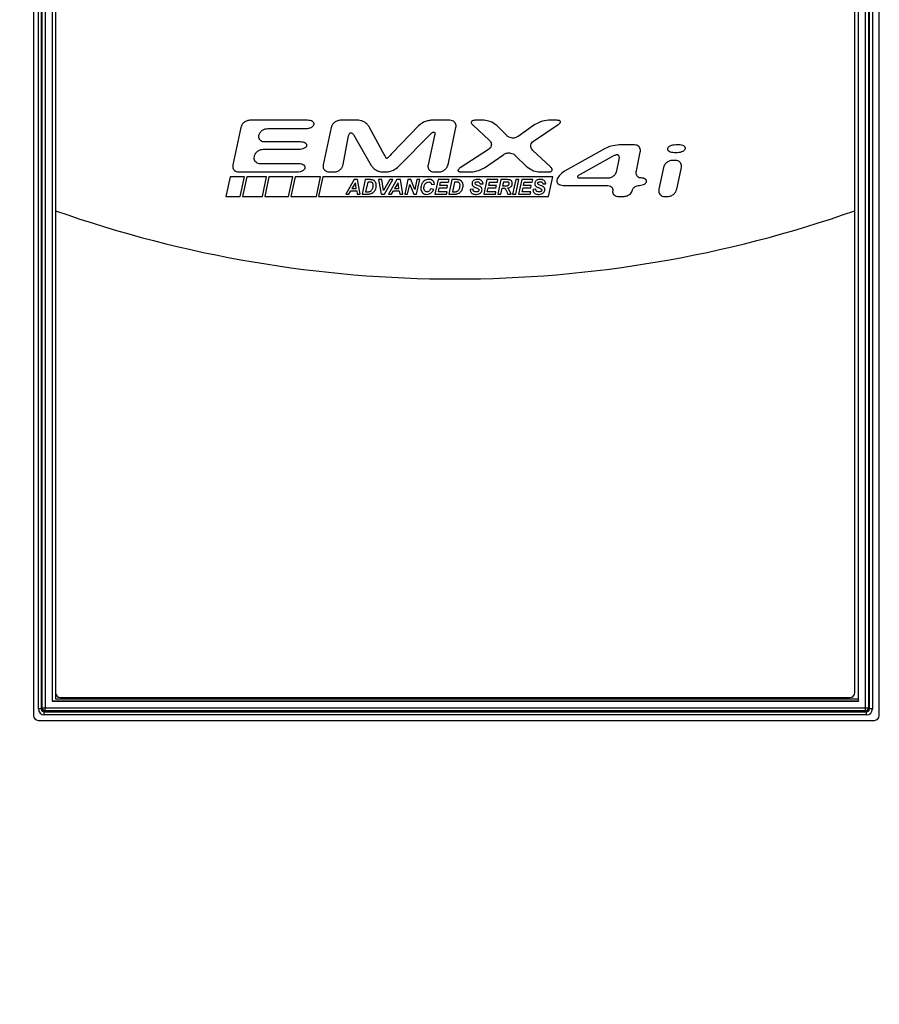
# Paper-space layout 'Sheet2' of a CAD drawing. Header units: millimetres. Extents: x -7 to 413, y -22 to 275.
# Tile 7 of 41: x 75 to 93, y 135 to 155. Entities that reach past the tile are written whole.
import ezdxf

# ---------------------------------------------------------------- set-up
doc = ezdxf.new("R2010")
doc.units = ezdxf.units.MM
doc.header["$PDSIZE"] = -1
doc.styles.add('SLDTEXTSTYLE1', font='TXT', dxfattribs={"width": 0.75})
doc.dimstyles.new('SLDDIMSTYLE1', dxfattribs={"dimtxt": 2.5, "dimasz": 3, "dimexe": 0, "dimexo": 0.0625, "dimtad": 1, "dimdec": 1, "dimlfac": 5, "dimrnd": 1e-09, "dimzin": 4, "dimdsep": 46, "dimtxsty": 'SLDTEXTSTYLE1', "dimblk1": 'CLOSED', "dimblk2": 'CLOSED', "dimsah": 1, "dimcen": 0.09, "dimadec": 0, "dimazin": 1, "dimtfac": 1, "dimtofl": 0, "dimtmove": 0, "dimatfit": 3, "dimldrblk": 'CLOSED', "dimfxl": 1, "dimfrac": 2, "dimtolj": 1, "dimtzin": 12, "dimarcsym": 0})

# ---------------------------------------------------------------- blocks, each defined once
blk = doc.blocks.new('_Closed')
at = {"color": 0, "linetype": 'ByBlock', "lineweight": -2}
for p, q in [((-1, 0.166667), (0, 0)), ((-1, 0.166667), (-1, -0.166667)), ((0, 0), (-1, -0.166667)), ((0, 0), (-1, 0))]:
    blk.add_line(p, q, dxfattribs=at)
blk = doc.blocks.new('_D_26')
at = {"color": 0, "linetype": 'Continuous', "lineweight": -2}
for p, q in [((74.353, 234.743), (46.487, 234.743)), ((46.487, 231.743), (46.487, 45.343)), ((85.734, 42.343), (46.487, 42.343))]:
    blk.add_line(p, q, dxfattribs=at)
at = {"layer": 'Defpoints', "color": 0}
for p in [(74.416, 234.743), (46.487, 42.343), (85.796, 42.343)]:
    blk.add_point(p, dxfattribs=at)
at = {"color": 0, "lineweight": -2, "xscale": 3, "yscale": 3, "zscale": 3}
for p, rotation in [((46.487, 234.743), 90.0000000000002), ((46.487, 42.343), 270.0000000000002)]:
    blk.add_blockref('_Closed', p, dxfattribs=dict(at, rotation=rotation))
at = {"color": 0, "lineweight": 18, "insert": (43.362, 138.543), "char_height": 2.5, "attachment_point": 2, "rotation": 90, "style": 'SLDTEXTSTYLE1'}
blk.add_mtext('\\A1;962.0', dxfattribs=at)

psp = doc.layouts.new('Sheet2')

# ---------------------------------------------------------------- linework, layer by layer
at = {"color": 7, "linetype": 'Continuous', "lineweight": 25}
for p, q in [((75.478, 177.643), (75.478, 141.083)), ((75.58, 141.216), (75.58, 177.492)), ((75.64, 177.492), (75.64, 141.216)), ((75.66, 141.237), (75.66, 177.472)), ((75.72, 177.472), (75.72, 141.237)), ((92.556, 141.237), (92.556, 177.472)), ((92.616, 177.472), (92.616, 141.237)), ((92.636, 141.216), (92.636, 177.492)), ((92.696, 177.492), (92.696, 141.216)), ((92.838, 141.083), (92.838, 177.643)), ((75.862, 177.33), (75.862, 141.379)), ((75.864, 177.328), (75.864, 141.381)), ((92.412, 141.381), (92.412, 177.328)), ((92.414, 141.379), (92.414, 177.33)), ((75.934, 177.142), (75.934, 151.442)), ((92.334, 151.442), (92.334, 177.142)), ((75.929, 174.294), (75.929, 141.424)), ((92.409, 141.424), (92.409, 174.294)), ((81.103, 153.3), (79.917, 153.3)), ((82.147, 153.3), (81.773, 153.3)), ((84.028, 153.3), (83.64, 153.3)), ((84.726, 153.3), (84.541, 153.3)), ((85.772, 153.212), (85.425, 152.967)), ((85.742, 152.872), (86.251, 153.215)), ((86.225, 153.3), (86.049, 153.3)), ((79.733, 153.151), (79.571, 152.389)), ((80.287, 153.131), (81.067, 153.131)), ((81.589, 153.151), (81.427, 152.389)), ((82.651, 152.647), (82.371, 153.166)), ((83.383, 153.19), (82.84, 152.623)), ((82.972, 152.349), (83.638, 153.025)), ((83.987, 152.389), (84.149, 153.151)), ((84.501, 153.197), (84.835, 152.89)), ((85.193, 152.986), (84.986, 153.192)), ((80.954, 152.855), (80.229, 152.855)), ((81.836, 152.39), (81.948, 152.979)), ((82.052, 152.996), (82.412, 152.372)), ((83.711, 152.985), (83.577, 152.389)), ((80.197, 152.707), (80.922, 152.707)), ((84.819, 152.703), (84.237, 152.323)), ((84.733, 152.326), (85.134, 152.601)), ((86.089, 152.344), (85.727, 152.683)), ((87.215, 152.722), (86.378, 152.258)), ((87.813, 152.796), (87.5, 152.796)), ((87.853, 152.265), (87.934, 152.647)), ((88.628, 152.642), (88.69, 152.642)), ((88.723, 152.796), (88.661, 152.796)), ((80.013, 152.556), (80.013, 152.558)), ((80.922, 152.407), (80.133, 152.407)), ((85.368, 152.58), (85.605, 152.347)), ((87.398, 152.575), (86.696, 152.189)), ((87.454, 152.265), (87.501, 152.499)), ((88.655, 152.478), (88.594, 152.478)), ((79.692, 152.24), (80.886, 152.24)), ((81.548, 152.24), (81.655, 152.24)), ((82.64, 152.24), (82.714, 152.24)), ((83.696, 152.24), (83.803, 152.24)), ((84.262, 152.24), (84.455, 152.24)), ((85.866, 152.24), (86.048, 152.24)), ((88.41, 152.329), (88.315, 151.885)), ((88.681, 151.885), (88.776, 152.329)), ((79.515, 152.141), (79.429, 151.733)), ((79.81, 152.141), (79.515, 152.141)), ((79.724, 151.733), (79.81, 152.141)), ((79.859, 152.141), (79.773, 151.733)), ((80.263, 152.141), (79.859, 152.141)), ((80.177, 151.733), (80.263, 152.141)), ((80.312, 152.141), (80.226, 151.733)), ((80.801, 152.141), (80.312, 152.141)), ((80.715, 151.733), (80.801, 152.141)), ((80.85, 152.141), (80.764, 151.733)), ((81.368, 152.141), (80.85, 152.141)), ((81.285, 151.733), (81.368, 152.141)), ((81.417, 152.141), (81.331, 151.733)), ((86.136, 152.141), (81.417, 152.141)), ((82.063, 152.082), (81.889, 151.785)), ((82.088, 152.019), (82.013, 151.9)), ((82.133, 152.082), (82.063, 152.082)), ((82.105, 151.9), (82.088, 152.019)), ((82.183, 151.785), (82.133, 152.082)), ((82.287, 152.082), (82.223, 151.785)), ((82.37, 152.082), (82.287, 152.082)), ((82.34, 152.033), (82.297, 151.833)), ((82.376, 152.033), (82.34, 152.033)), ((82.626, 152.082), (82.563, 152.082)), ((82.563, 152.082), (82.618, 151.785)), ((82.665, 151.857), (82.626, 152.082)), ((82.792, 152.082), (82.665, 151.857)), ((82.686, 151.785), (82.855, 152.082)), ((82.938, 152.082), (82.765, 151.785)), ((82.855, 152.082), (82.792, 152.082)), ((82.963, 152.019), (82.889, 151.9)), ((83.009, 152.082), (82.938, 152.082)), ((82.981, 151.9), (82.963, 152.019)), ((83.059, 151.785), (83.009, 152.082)), ((83.163, 152.082), (83.099, 151.785)), ((83.222, 152.082), (83.163, 152.082)), ((83.305, 151.883), (83.222, 152.082)), ((83.348, 152.082), (83.305, 151.883)), ((83.343, 151.785), (83.407, 152.082)), ((83.407, 152.082), (83.348, 152.082)), ((83.649, 151.985), (83.71, 151.991)), ((83.782, 152.082), (83.717, 151.785)), ((84.009, 152.082), (83.782, 152.082)), ((83.819, 151.965), (83.834, 152.032)), ((83.834, 152.032), (83.999, 152.032)), ((83.999, 152.032), (84.009, 152.082)), ((84.069, 152.082), (84.005, 151.785)), ((84.152, 152.082), (84.069, 152.082)), ((84.122, 152.033), (84.078, 151.833)), ((84.158, 152.033), (84.122, 152.033)), ((84.645, 151.995), (84.706, 151.997)), ((84.784, 152.082), (84.72, 151.785)), ((85.012, 152.082), (84.784, 152.082)), ((84.822, 151.965), (84.836, 152.032)), ((84.836, 152.032), (85.001, 152.032)), ((85.001, 152.032), (85.012, 152.082)), ((85.072, 152.082), (85.007, 151.785)), ((85.208, 152.082), (85.072, 152.082)), ((85.124, 152.032), (85.107, 151.952)), ((85.194, 152.032), (85.124, 152.032)), ((85.378, 152.082), (85.313, 151.785)), ((85.377, 151.785), (85.441, 152.082)), ((85.441, 152.082), (85.378, 152.082)), ((85.5, 152.082), (85.435, 151.785)), ((85.727, 152.082), (85.5, 152.082)), ((85.538, 151.965), (85.552, 152.032)), ((85.552, 152.032), (85.717, 152.032)), ((85.717, 152.032), (85.727, 152.082)), ((85.934, 151.995), (85.995, 151.997)), ((86.05, 151.733), (86.136, 152.141)), ((86.715, 152.116), (87.271, 152.116)), ((81.954, 151.785), (81.991, 151.851)), ((81.991, 151.851), (82.113, 151.851)), ((82.013, 151.9), (82.105, 151.9)), ((82.113, 151.851), (82.123, 151.785)), ((82.297, 151.833), (82.329, 151.833)), ((82.83, 151.785), (82.867, 151.851)), ((82.867, 151.851), (82.988, 151.851)), ((82.889, 151.9), (82.981, 151.9)), ((82.988, 151.851), (82.999, 151.785)), ((83.158, 151.785), (83.201, 151.984)), ((83.201, 151.984), (83.284, 151.785)), ((83.694, 151.883), (83.63, 151.892)), ((83.79, 151.835), (83.809, 151.915)), ((83.968, 151.835), (83.79, 151.835)), ((83.809, 151.915), (83.968, 151.915)), ((83.979, 151.965), (83.819, 151.965)), ((83.957, 151.785), (83.968, 151.835)), ((83.968, 151.915), (83.979, 151.965)), ((84.078, 151.833), (84.11, 151.833)), ((84.503, 151.884), (84.443, 151.881)), ((84.792, 151.835), (84.811, 151.915)), ((84.971, 151.835), (84.792, 151.835)), ((84.811, 151.915), (84.97, 151.915)), ((84.981, 151.965), (84.822, 151.965)), ((84.96, 151.785), (84.971, 151.835)), ((84.97, 151.915), (84.981, 151.965)), ((85.071, 151.785), (85.097, 151.908)), ((85.097, 151.908), (85.123, 151.908)), ((85.107, 151.952), (85.14, 151.952)), ((85.507, 151.835), (85.527, 151.915)), ((85.686, 151.835), (85.507, 151.835)), ((85.527, 151.915), (85.686, 151.915)), ((85.697, 151.965), (85.538, 151.965)), ((85.675, 151.785), (85.686, 151.835)), ((85.686, 151.915), (85.697, 151.965)), ((85.792, 151.884), (85.731, 151.881)), ((86.351, 151.965), (87.239, 151.965)), ((79.429, 151.733), (79.724, 151.733)), ((79.773, 151.733), (80.177, 151.733)), ((80.226, 151.733), (80.715, 151.733)), ((80.764, 151.733), (81.285, 151.733)), ((81.331, 151.733), (86.05, 151.733)), ((81.889, 151.785), (81.954, 151.785)), ((82.123, 151.785), (82.183, 151.785)), ((82.223, 151.785), (82.331, 151.785)), ((82.618, 151.785), (82.686, 151.785)), ((82.765, 151.785), (82.83, 151.785)), ((82.999, 151.785), (83.059, 151.785)), ((83.099, 151.785), (83.158, 151.785)), ((83.284, 151.785), (83.343, 151.785)), ((83.717, 151.785), (83.957, 151.785)), ((84.005, 151.785), (84.113, 151.785)), ((84.72, 151.785), (84.96, 151.785)), ((85.007, 151.785), (85.071, 151.785)), ((85.214, 151.785), (85.282, 151.785)), ((85.313, 151.785), (85.377, 151.785)), ((85.435, 151.785), (85.675, 151.785)), ((87.495, 151.736), (87.588, 151.736)), ((88.436, 151.736), (88.497, 151.736)), ((75.934, 151.442), (75.934, 141.552)), ((92.334, 141.552), (92.334, 151.442)), ((75.864, 141.381), (75.862, 141.379)), ((75.862, 141.379), (92.414, 141.379)), ((75.864, 141.381), (92.412, 141.381)), ((75.929, 141.424), (92.409, 141.424)), ((76.034, 141.452), (92.234, 141.452)), ((92.412, 141.381), (92.414, 141.379)), ((75.64, 141.216), (75.58, 141.216)), ((75.64, 141.216), (75.66, 141.237)), ((75.66, 141.237), (75.72, 141.237)), ((75.72, 141.177), (75.7, 141.157)), ((75.7, 141.157), (92.576, 141.157)), ((75.7, 141.097), (75.7, 141.157)), ((92.576, 141.097), (75.7, 141.097)), ((75.72, 141.237), (92.556, 141.237)), ((75.72, 141.177), (75.72, 141.237)), ((92.556, 141.177), (75.72, 141.177)), ((92.556, 141.237), (92.616, 141.237)), ((92.556, 141.177), (92.556, 141.237)), ((92.576, 141.157), (92.556, 141.177)), ((92.576, 141.097), (92.576, 141.157)), ((92.616, 141.237), (92.636, 141.216)), ((92.696, 141.216), (92.636, 141.216)), ((75.578, 140.983), (92.738, 140.983))]:
    psp.add_line(p, q, dxfattribs=at)
for centre, radius, start, end in [((84.134, 174.757), 24.714, 250.6224, 289.3776), ((76.034, 141.552), 0.1, 180, 270), ((92.234, 141.552), 0.1, 270, 0), ((75.72, 141.237), 0.06, 180.0817, 269.9183), ((92.556, 141.237), 0.06, 270.0817, 359.9183)]:
    psp.add_arc(centre, radius, start, end, dxfattribs=at)
for centre, major_axis, ratio, start_param, end_param in [((75.578, 141.083), (-0.0707, -0.0707), 0.999695, 5.497939, 7.068431), ((75.7, 141.217), (-0.085, -0.085), 0.998783, 5.498396, 7.067974), ((75.7, 141.217), (0.0426, 0.0426), 0.996359, 2.356803, 3.926382), ((92.576, 141.217), (0.0426, -0.0426), 0.996359, 5.498396, 7.067974), ((92.576, 141.217), (0.085, -0.085), 0.998783, 5.498396, 7.067974), ((92.738, 141.083), (0.0707, -0.0707), 0.999695, 5.497939, 7.068431)]:
    psp.add_ellipse(centre, major_axis=major_axis, ratio=ratio, start_param=start_param, end_param=end_param, dxfattribs=at)
for points, knots in [([(79.917, 153.3), (79.894, 153.297), (79.846, 153.29), (79.791, 153.251), (79.75, 153.204), (79.739, 153.169), (79.733, 153.151)], [0, 0, 0, 0, 0.277482, 0.560098, 0.781767, 1, 1, 1, 1]), ([(81.067, 153.131), (81.09, 153.133), (81.132, 153.136), (81.182, 153.155), (81.212, 153.176), (81.23, 153.194), (81.235, 153.209), (81.237, 153.216)], [0, 0, 0, 0, 0.337216, 0.63726, 0.773354, 0.893226, 1, 1, 1, 1]), ([(81.237, 153.216), (81.238, 153.221), (81.239, 153.233), (81.232, 153.249), (81.221, 153.264), (81.198, 153.281), (81.158, 153.297), (81.122, 153.299), (81.103, 153.3)], [0, 0, 0, 0, 0.0950839, 0.1890171, 0.2904119, 0.4041577, 0.6740371, 1, 1, 1, 1]), ([(81.773, 153.3), (81.75, 153.297), (81.702, 153.29), (81.647, 153.251), (81.607, 153.204), (81.595, 153.169), (81.589, 153.151)], [0, 0, 0, 0, 0.277686, 0.560287, 0.781862, 1, 1, 1, 1]), ([(82.371, 153.166), (82.357, 153.186), (82.327, 153.228), (82.266, 153.268), (82.205, 153.294), (82.166, 153.298), (82.147, 153.3)], [0, 0, 0, 0, 0.272037, 0.562345, 0.788164, 1, 1, 1, 1]), ([(83.64, 153.3), (83.615, 153.297), (83.562, 153.292), (83.471, 153.258), (83.416, 153.215), (83.383, 153.19)], [0, 0, 0, 0, 0.2688, 0.564493, 1, 1, 1, 1]), ([(84.149, 153.151), (84.151, 153.166), (84.154, 153.194), (84.143, 153.234), (84.118, 153.269), (84.078, 153.295), (84.046, 153.298), (84.028, 153.3)], [0, 0, 0, 0, 0.199028, 0.381119, 0.556556, 0.767762, 1, 1, 1, 1]), ([(84.541, 153.3), (84.532, 153.299), (84.515, 153.299), (84.494, 153.294), (84.48, 153.286), (84.472, 153.279), (84.466, 153.27), (84.464, 153.259), (84.465, 153.248), (84.471, 153.233), (84.482, 153.215), (84.494, 153.203), (84.501, 153.197)], [0, 0, 0, 0, 0.167137, 0.301362, 0.375442, 0.440278, 0.499979, 0.559688, 0.624544, 0.698646, 0.832888, 1, 1, 1, 1]), ([(84.986, 153.192), (84.942, 153.225), (84.864, 153.282), (84.768, 153.294), (84.726, 153.3)], [0, 0, 0, 0, 0.5634298, 1, 1, 1, 1]), ([(86.049, 153.3), (85.993, 153.293), (85.895, 153.281), (85.81, 153.233), (85.772, 153.212)], [0, 0, 0, 0, 0.564099, 1, 1, 1, 1]), ([(86.251, 153.215), (86.258, 153.22), (86.272, 153.23), (86.286, 153.245), (86.293, 153.257), (86.296, 153.266), (86.296, 153.275), (86.291, 153.283), (86.284, 153.289), (86.271, 153.295), (86.251, 153.299), (86.234, 153.3), (86.225, 153.3)], [0, 0, 0, 0, 0.178225, 0.316173, 0.388339, 0.447914, 0.500087, 0.55227, 0.611863, 0.684036, 0.821938, 1, 1, 1, 1]), ([(80.106, 152.993), (80.114, 153.014), (80.129, 153.057), (80.178, 153.099), (80.232, 153.126), (80.269, 153.13), (80.287, 153.131)], [0, 0, 0, 0, 0.26913, 0.549708, 0.774804, 1, 1, 1, 1]), ([(81.948, 152.979), (81.95, 152.988), (81.954, 153.004), (81.963, 153.024), (81.972, 153.036), (81.981, 153.043), (81.99, 153.046), (82, 153.046), (82.011, 153.042), (82.024, 153.034), (82.038, 153.019), (82.047, 153.004), (82.052, 152.996)], [0, 0, 0, 0, 0.169387, 0.304318, 0.377966, 0.441711, 0.499894, 0.558085, 0.621851, 0.695533, 0.830529, 1, 1, 1, 1]), ([(83.638, 153.025), (83.645, 153.031), (83.656, 153.042), (83.673, 153.054), (83.686, 153.059), (83.696, 153.06), (83.704, 153.058), (83.71, 153.052), (83.714, 153.044), (83.717, 153.03), (83.716, 153.01), (83.713, 152.994), (83.711, 152.985)], [0, 0, 0, 0, 0.180978, 0.31992, 0.391625, 0.449798, 0.499864, 0.549933, 0.608117, 0.679847, 0.81887, 1, 1, 1, 1]), ([(80.229, 152.855), (80.214, 152.856), (80.186, 152.858), (80.148, 152.876), (80.119, 152.905), (80.101, 152.946), (80.104, 152.977), (80.106, 152.993)], [0, 0, 0, 0, 0.206463, 0.393612, 0.56998, 0.776507, 1, 1, 1, 1]), ([(81.09, 152.781), (81.091, 152.786), (81.092, 152.796), (81.085, 152.811), (81.073, 152.823), (81.049, 152.839), (81.009, 152.852), (80.973, 152.854), (80.954, 152.855)], [0, 0, 0, 0, 0.086105, 0.17356, 0.27194, 0.385822, 0.662724, 1, 1, 1, 1]), ([(84.835, 152.89), (84.845, 152.879), (84.864, 152.858), (84.877, 152.819), (84.877, 152.777), (84.858, 152.734), (84.833, 152.714), (84.819, 152.703)], [0, 0, 0, 0, 0.2009185, 0.3824836, 0.5562709, 0.7662333, 1, 1, 1, 1]), ([(85.425, 152.967), (85.404, 152.956), (85.362, 152.934), (85.295, 152.934), (85.236, 152.951), (85.207, 152.975), (85.193, 152.986)], [0, 0, 0, 0, 0.278628, 0.559995, 0.78088, 1, 1, 1, 1]), ([(85.727, 152.683), (85.717, 152.694), (85.698, 152.714), (85.684, 152.754), (85.685, 152.796), (85.703, 152.84), (85.728, 152.861), (85.742, 152.872)], [0, 0, 0, 0, 0.199728, 0.381635, 0.55642, 0.76709, 1, 1, 1, 1]), ([(80.013, 152.558), (80.021, 152.581), (80.037, 152.626), (80.087, 152.672), (80.142, 152.701), (80.179, 152.705), (80.197, 152.707)], [0, 0, 0, 0, 0.277639, 0.560221, 0.781805, 1, 1, 1, 1]), ([(80.922, 152.707), (80.945, 152.709), (80.987, 152.711), (81.036, 152.728), (81.066, 152.746), (81.083, 152.762), (81.088, 152.775), (81.09, 152.781)], [0, 0, 0, 0, 0.348779, 0.652861, 0.786898, 0.90145, 1, 1, 1, 1]), ([(82.729, 152.513), (82.729, 152.513), (82.729, 152.513), (82.729, 152.513), (82.728, 152.514), (82.727, 152.515), (82.725, 152.518), (82.717, 152.531), (82.691, 152.574), (82.669, 152.616), (82.651, 152.647)], [0, 0, 0, 0, 0.000842, 0.001978, 0.004455, 0.011095, 0.030046, 0.085505, 0.301988, 1, 1, 1, 1]), ([(82.84, 152.623), (82.813, 152.595), (82.779, 152.559), (82.742, 152.524), (82.732, 152.515), (82.73, 152.514), (82.729, 152.513), (82.729, 152.513), (82.729, 152.513)], [0, 0, 0, 0, 0.757159, 0.944442, 0.986457, 0.996168, 0.998486, 1, 1, 1, 1]), ([(85.134, 152.601), (85.155, 152.611), (85.198, 152.633), (85.265, 152.632), (85.325, 152.615), (85.354, 152.591), (85.368, 152.58)], [0, 0, 0, 0, 0.277999, 0.560027, 0.781347, 1, 1, 1, 1]), ([(87.5, 152.796), (87.444, 152.79), (87.345, 152.78), (87.254, 152.74), (87.215, 152.722)], [0, 0, 0, 0, 0.564485, 1, 1, 1, 1]), ([(87.934, 152.647), (87.936, 152.662), (87.939, 152.69), (87.928, 152.73), (87.903, 152.765), (87.864, 152.791), (87.831, 152.794), (87.813, 152.796)], [0, 0, 0, 0, 0.199113, 0.381298, 0.556814, 0.768004, 1, 1, 1, 1]), ([(88.493, 152.719), (88.492, 152.714), (88.491, 152.703), (88.498, 152.688), (88.51, 152.675), (88.533, 152.659), (88.574, 152.645), (88.609, 152.643), (88.628, 152.642)], [0, 0, 0, 0, 0.08899, 0.178488, 0.277777, 0.391568, 0.666218, 1, 1, 1, 1]), ([(88.661, 152.796), (88.638, 152.794), (88.596, 152.792), (88.547, 152.774), (88.517, 152.755), (88.5, 152.738), (88.495, 152.725), (88.493, 152.719)], [0, 0, 0, 0, 0.345215, 0.648138, 0.782814, 0.898967, 1, 1, 1, 1]), ([(88.69, 152.642), (88.712, 152.643), (88.755, 152.646), (88.804, 152.663), (88.834, 152.683), (88.851, 152.699), (88.856, 152.712), (88.859, 152.719)], [0, 0, 0, 0, 0.345369, 0.648135, 0.78274, 0.898893, 1, 1, 1, 1]), ([(88.859, 152.719), (88.859, 152.724), (88.86, 152.734), (88.853, 152.75), (88.841, 152.763), (88.818, 152.779), (88.778, 152.793), (88.742, 152.795), (88.723, 152.796)], [0, 0, 0, 0, 0.0889486, 0.1784419, 0.2777451, 0.3915551, 0.6662278, 1, 1, 1, 1]), ([(80.133, 152.407), (80.119, 152.408), (80.09, 152.41), (80.053, 152.43), (80.024, 152.461), (80.007, 152.506), (80.011, 152.538), (80.013, 152.556)], [0, 0, 0, 0, 0.198993, 0.381093, 0.556556, 0.767783, 1, 1, 1, 1]), ([(81.056, 152.324), (81.057, 152.329), (81.058, 152.34), (81.051, 152.357), (81.04, 152.371), (81.017, 152.388), (80.976, 152.404), (80.941, 152.406), (80.922, 152.407)], [0, 0, 0, 0, 0.094319, 0.187687, 0.288811, 0.402564, 0.673058, 1, 1, 1, 1]), ([(87.501, 152.499), (87.502, 152.508), (87.505, 152.526), (87.503, 152.55), (87.496, 152.569), (87.484, 152.584), (87.466, 152.591), (87.446, 152.592), (87.422, 152.587), (87.406, 152.579), (87.398, 152.575)], [0, 0, 0, 0, 0.1593, 0.291409, 0.40207, 0.500345, 0.598538, 0.708999, 0.840879, 1, 1, 1, 1]), ([(88.594, 152.478), (88.57, 152.475), (88.523, 152.469), (88.467, 152.43), (88.427, 152.382), (88.415, 152.347), (88.41, 152.329)], [0, 0, 0, 0, 0.277829, 0.560362, 0.781863, 1, 1, 1, 1]), ([(88.776, 152.329), (88.778, 152.344), (88.781, 152.372), (88.77, 152.413), (88.745, 152.447), (88.705, 152.473), (88.673, 152.476), (88.655, 152.478)], [0, 0, 0, 0, 0.199224, 0.38139, 0.556807, 0.767909, 1, 1, 1, 1]), ([(79.571, 152.389), (79.569, 152.374), (79.566, 152.346), (79.577, 152.306), (79.602, 152.271), (79.642, 152.245), (79.675, 152.242), (79.692, 152.24)], [0, 0, 0, 0, 0.199045, 0.381172, 0.556607, 0.767767, 1, 1, 1, 1]), ([(80.886, 152.24), (80.909, 152.242), (80.951, 152.245), (81.001, 152.263), (81.031, 152.285), (81.049, 152.302), (81.054, 152.317), (81.056, 152.324)], [0, 0, 0, 0, 0.338014, 0.638384, 0.774345, 0.893834, 1, 1, 1, 1]), ([(81.427, 152.389), (81.425, 152.374), (81.422, 152.346), (81.433, 152.306), (81.458, 152.271), (81.498, 152.245), (81.531, 152.242), (81.548, 152.24)], [0, 0, 0, 0, 0.199073, 0.381207, 0.556669, 0.767857, 1, 1, 1, 1]), ([(81.655, 152.24), (81.679, 152.243), (81.726, 152.249), (81.781, 152.289), (81.82, 152.336), (81.831, 152.372), (81.836, 152.39)], [0, 0, 0, 0, 0.278116, 0.560068, 0.781311, 1, 1, 1, 1]), ([(82.412, 152.372), (82.427, 152.352), (82.458, 152.311), (82.519, 152.272), (82.581, 152.246), (82.621, 152.242), (82.64, 152.24)], [0, 0, 0, 0, 0.2714793, 0.5624238, 0.7886352, 1, 1, 1, 1]), ([(82.714, 152.24), (82.739, 152.243), (82.793, 152.248), (82.884, 152.281), (82.939, 152.323), (82.972, 152.349)], [0, 0, 0, 0, 0.268712, 0.564561, 1, 1, 1, 1]), ([(83.577, 152.389), (83.575, 152.374), (83.571, 152.346), (83.582, 152.305), (83.606, 152.271), (83.646, 152.245), (83.678, 152.242), (83.696, 152.24)], [0, 0, 0, 0, 0.199639, 0.381622, 0.55658, 0.767372, 1, 1, 1, 1]), ([(83.803, 152.24), (83.827, 152.243), (83.874, 152.249), (83.93, 152.288), (83.97, 152.336), (83.981, 152.371), (83.987, 152.389)], [0, 0, 0, 0, 0.277591, 0.560173, 0.781795, 1, 1, 1, 1]), ([(84.237, 152.323), (84.229, 152.318), (84.216, 152.309), (84.201, 152.294), (84.194, 152.282), (84.191, 152.273), (84.191, 152.264), (84.195, 152.257), (84.203, 152.251), (84.216, 152.245), (84.236, 152.241), (84.252, 152.24), (84.262, 152.24)], [0, 0, 0, 0, 0.179375, 0.317746, 0.389728, 0.448733, 0.500049, 0.551367, 0.610376, 0.682356, 0.8207, 1, 1, 1, 1]), ([(84.455, 152.24), (84.51, 152.247), (84.609, 152.258), (84.695, 152.305), (84.733, 152.326)], [0, 0, 0, 0, 0.564275, 1, 1, 1, 1]), ([(85.605, 152.347), (85.65, 152.315), (85.729, 152.258), (85.824, 152.246), (85.866, 152.24)], [0, 0, 0, 0, 0.563154, 1, 1, 1, 1]), ([(86.048, 152.24), (86.057, 152.24), (86.075, 152.241), (86.095, 152.246), (86.109, 152.254), (86.118, 152.261), (86.123, 152.27), (86.126, 152.281), (86.124, 152.292), (86.119, 152.307), (86.108, 152.325), (86.096, 152.337), (86.089, 152.344)], [0, 0, 0, 0, 0.1666457, 0.3007342, 0.374931, 0.4400335, 0.5000938, 0.5601569, 0.6252636, 0.6994552, 0.8334923, 1, 1, 1, 1]), ([(86.378, 152.258), (86.339, 152.229), (86.285, 152.189), (86.237, 152.12), (86.227, 152.089), (86.222, 152.074)], [0, 0, 0, 0, 0.597657, 0.815554, 1, 1, 1, 1]), ([(87.271, 152.116), (87.295, 152.119), (87.342, 152.125), (87.397, 152.164), (87.437, 152.212), (87.448, 152.247), (87.454, 152.265)], [0, 0, 0, 0, 0.2776029, 0.5599865, 0.781519, 1, 1, 1, 1]), ([(87.948, 152.116), (87.936, 152.117), (87.912, 152.119), (87.881, 152.14), (87.858, 152.172), (87.846, 152.215), (87.85, 152.248), (87.853, 152.265)], [0, 0, 0, 0, 0.180559, 0.350739, 0.524741, 0.747516, 1, 1, 1, 1]), ([(82.414, 152.081), (82.408, 152.081), (82.393, 152.082), (82.379, 152.082), (82.37, 152.082)], [0, 0, 0, 0, 0.4214923, 1, 1, 1, 1]), ([(82.415, 152.029), (82.409, 152.03), (82.397, 152.033), (82.384, 152.033), (82.376, 152.033)], [0, 0, 0, 0, 0.4559628, 1, 1, 1, 1]), ([(82.448, 152.073), (82.442, 152.075), (82.431, 152.079), (82.42, 152.08), (82.414, 152.081)], [0, 0, 0, 0, 0.537548, 1, 1, 1, 1]), ([(82.441, 152.008), (82.437, 152.013), (82.43, 152.023), (82.42, 152.027), (82.415, 152.029)], [0, 0, 0, 0, 0.578684, 1, 1, 1, 1]), ([(82.452, 151.961), (82.452, 151.971), (82.451, 151.988), (82.444, 152.002), (82.441, 152.008)], [0, 0, 0, 0, 0.623152, 1, 1, 1, 1]), ([(82.476, 152.057), (82.471, 152.061), (82.463, 152.067), (82.453, 152.071), (82.448, 152.073)], [0, 0, 0, 0, 0.558989, 1, 1, 1, 1]), ([(82.497, 152.033), (82.493, 152.038), (82.487, 152.047), (82.479, 152.054), (82.476, 152.057)], [0, 0, 0, 0, 0.566723, 1, 1, 1, 1]), ([(82.511, 152), (82.509, 152.006), (82.505, 152.018), (82.499, 152.028), (82.497, 152.033)], [0, 0, 0, 0, 0.576503, 1, 1, 1, 1]), ([(82.515, 151.959), (82.515, 151.967), (82.515, 151.981), (82.512, 151.994), (82.511, 152)], [0, 0, 0, 0, 0.577482, 1, 1, 1, 1]), ([(83.452, 152), (83.445, 151.984), (83.432, 151.954), (83.431, 151.922), (83.43, 151.908)], [0, 0, 0, 0, 0.550073, 1, 1, 1, 1]), ([(83.511, 152.065), (83.497, 152.055), (83.473, 152.038), (83.458, 152.012), (83.452, 152)], [0, 0, 0, 0, 0.549537, 1, 1, 1, 1]), ([(83.506, 151.971), (83.511, 151.982), (83.52, 152), (83.536, 152.014), (83.543, 152.019)], [0, 0, 0, 0, 0.59182, 1, 1, 1, 1]), ([(83.593, 152.087), (83.577, 152.086), (83.548, 152.084), (83.522, 152.07), (83.511, 152.065)], [0, 0, 0, 0, 0.560865, 1, 1, 1, 1]), ([(83.543, 152.019), (83.551, 152.024), (83.566, 152.032), (83.584, 152.034), (83.592, 152.034)], [0, 0, 0, 0, 0.564726, 1, 1, 1, 1]), ([(83.592, 152.034), (83.6, 152.034), (83.614, 152.033), (83.625, 152.026), (83.63, 152.023)], [0, 0, 0, 0, 0.592407, 1, 1, 1, 1]), ([(83.674, 152.061), (83.66, 152.069), (83.636, 152.085), (83.607, 152.086), (83.593, 152.087)], [0, 0, 0, 0, 0.52893, 1, 1, 1, 1]), ([(83.63, 152.023), (83.632, 152.02), (83.638, 152.015), (83.645, 152.002), (83.648, 151.992), (83.649, 151.985)], [0, 0, 0, 0, 0.245527, 0.512246, 1, 1, 1, 1]), ([(83.71, 151.991), (83.707, 152.006), (83.701, 152.033), (83.682, 152.053), (83.674, 152.061)], [0, 0, 0, 0, 0.572654, 1, 1, 1, 1]), ([(84.196, 152.081), (84.19, 152.081), (84.175, 152.082), (84.161, 152.082), (84.152, 152.082)], [0, 0, 0, 0, 0.421492, 1, 1, 1, 1]), ([(84.197, 152.029), (84.191, 152.03), (84.178, 152.033), (84.165, 152.033), (84.158, 152.033)], [0, 0, 0, 0, 0.455963, 1, 1, 1, 1]), ([(84.23, 152.073), (84.224, 152.075), (84.213, 152.079), (84.202, 152.08), (84.196, 152.081)], [0, 0, 0, 0, 0.537548, 1, 1, 1, 1]), ([(84.223, 152.008), (84.219, 152.013), (84.212, 152.023), (84.202, 152.027), (84.197, 152.029)], [0, 0, 0, 0, 0.578684, 1, 1, 1, 1]), ([(84.234, 151.961), (84.234, 151.971), (84.233, 151.988), (84.226, 152.002), (84.223, 152.008)], [0, 0, 0, 0, 0.623152, 1, 1, 1, 1]), ([(84.258, 152.057), (84.253, 152.061), (84.244, 152.067), (84.235, 152.071), (84.23, 152.073)], [0, 0, 0, 0, 0.558989, 1, 1, 1, 1]), ([(84.279, 152.033), (84.275, 152.038), (84.269, 152.047), (84.261, 152.054), (84.258, 152.057)], [0, 0, 0, 0, 0.566723, 1, 1, 1, 1]), ([(84.292, 152), (84.291, 152.006), (84.287, 152.018), (84.281, 152.028), (84.279, 152.033)], [0, 0, 0, 0, 0.576503, 1, 1, 1, 1]), ([(84.297, 151.959), (84.297, 151.967), (84.297, 151.981), (84.294, 151.994), (84.292, 152)], [0, 0, 0, 0, 0.577482, 1, 1, 1, 1]), ([(84.508, 152.062), (84.503, 152.057), (84.494, 152.048), (84.483, 152.027), (84.481, 152.01), (84.48, 152)], [0, 0, 0, 0, 0.286063, 0.55884, 1, 1, 1, 1]), ([(84.48, 152), (84.481, 151.992), (84.481, 151.979), (84.487, 151.968), (84.49, 151.963)], [0, 0, 0, 0, 0.577808, 1, 1, 1, 1]), ([(84.59, 152.087), (84.572, 152.086), (84.542, 152.085), (84.518, 152.069), (84.508, 152.062)], [0, 0, 0, 0, 0.605337, 1, 1, 1, 1]), ([(84.541, 152.007), (84.541, 152.01), (84.541, 152.014), (84.544, 152.022), (84.549, 152.027), (84.552, 152.03)], [0, 0, 0, 0, 0.280506, 0.551042, 1, 1, 1, 1]), ([(84.551, 151.986), (84.549, 151.988), (84.546, 151.991), (84.541, 151.998), (84.541, 152.004), (84.541, 152.007)], [0, 0, 0, 0, 0.29055, 0.563761, 1, 1, 1, 1]), ([(84.552, 152.03), (84.554, 152.031), (84.559, 152.034), (84.572, 152.038), (84.582, 152.038), (84.589, 152.038)], [0, 0, 0, 0, 0.220163, 0.48193, 1, 1, 1, 1]), ([(84.589, 152.038), (84.598, 152.038), (84.613, 152.038), (84.625, 152.03), (84.629, 152.027)], [0, 0, 0, 0, 0.612159, 1, 1, 1, 1]), ([(84.673, 152.062), (84.66, 152.07), (84.634, 152.085), (84.604, 152.086), (84.59, 152.087)], [0, 0, 0, 0, 0.512767, 1, 1, 1, 1]), ([(84.629, 152.027), (84.634, 152.022), (84.642, 152.013), (84.644, 152), (84.645, 151.995)], [0, 0, 0, 0, 0.5322348, 1, 1, 1, 1]), ([(84.706, 151.997), (84.704, 152.011), (84.699, 152.037), (84.681, 152.055), (84.673, 152.062)], [0, 0, 0, 0, 0.565516, 1, 1, 1, 1]), ([(85.23, 152.027), (85.228, 152.028), (85.223, 152.03), (85.211, 152.032), (85.201, 152.032), (85.194, 152.032)], [0, 0, 0, 0, 0.181064, 0.436469, 1, 1, 1, 1]), ([(85.263, 152.075), (85.254, 152.077), (85.236, 152.081), (85.217, 152.082), (85.208, 152.082)], [0, 0, 0, 0, 0.494956, 1, 1, 1, 1]), ([(85.244, 152.003), (85.243, 152.006), (85.243, 152.011), (85.239, 152.02), (85.233, 152.025), (85.23, 152.027)], [0, 0, 0, 0, 0.292317, 0.562126, 1, 1, 1, 1]), ([(85.234, 151.977), (85.237, 151.981), (85.242, 151.989), (85.243, 151.999), (85.244, 152.003)], [0, 0, 0, 0, 0.575942, 1, 1, 1, 1]), ([(85.295, 152.049), (85.29, 152.055), (85.281, 152.067), (85.268, 152.072), (85.263, 152.075)], [0, 0, 0, 0, 0.56695, 1, 1, 1, 1]), ([(85.283, 151.942), (85.291, 151.952), (85.305, 151.97), (85.306, 151.993), (85.307, 152.004)], [0, 0, 0, 0, 0.543214, 1, 1, 1, 1]), ([(85.307, 152.004), (85.306, 152.013), (85.305, 152.029), (85.298, 152.043), (85.295, 152.049)], [0, 0, 0, 0, 0.582042, 1, 1, 1, 1]), ([(85.797, 152.062), (85.792, 152.057), (85.783, 152.048), (85.771, 152.027), (85.77, 152.01), (85.769, 152)], [0, 0, 0, 0, 0.286063, 0.55884, 1, 1, 1, 1]), ([(85.769, 152), (85.769, 151.992), (85.77, 151.979), (85.776, 151.968), (85.778, 151.963)], [0, 0, 0, 0, 0.577808, 1, 1, 1, 1]), ([(85.878, 152.087), (85.86, 152.086), (85.831, 152.085), (85.806, 152.069), (85.797, 152.062)], [0, 0, 0, 0, 0.605581, 1, 1, 1, 1]), ([(85.829, 152.007), (85.829, 152.01), (85.83, 152.014), (85.833, 152.022), (85.838, 152.027), (85.84, 152.03)], [0, 0, 0, 0, 0.280862, 0.5515, 1, 1, 1, 1]), ([(85.839, 151.986), (85.838, 151.988), (85.834, 151.991), (85.83, 151.998), (85.83, 152.004), (85.829, 152.007)], [0, 0, 0, 0, 0.291268, 0.564172, 1, 1, 1, 1]), ([(85.84, 152.03), (85.843, 152.031), (85.848, 152.034), (85.861, 152.038), (85.871, 152.038), (85.878, 152.038)], [0, 0, 0, 0, 0.220292, 0.481996, 1, 1, 1, 1]), ([(85.962, 152.062), (85.949, 152.07), (85.923, 152.085), (85.893, 152.086), (85.878, 152.087)], [0, 0, 0, 0, 0.512882, 1, 1, 1, 1]), ([(85.878, 152.038), (85.887, 152.038), (85.901, 152.038), (85.913, 152.03), (85.918, 152.027)], [0, 0, 0, 0, 0.611911, 1, 1, 1, 1]), ([(85.918, 152.027), (85.923, 152.022), (85.931, 152.013), (85.933, 152), (85.934, 151.995)], [0, 0, 0, 0, 0.532358, 1, 1, 1, 1]), ([(85.995, 151.997), (85.992, 152.011), (85.988, 152.037), (85.97, 152.055), (85.962, 152.062)], [0, 0, 0, 0, 0.56537, 1, 1, 1, 1]), ([(86.222, 152.074), (86.221, 152.067), (86.219, 152.053), (86.224, 152.031), (86.235, 152.012), (86.256, 151.99), (86.296, 151.969), (86.332, 151.966), (86.351, 151.965)], [0, 0, 0, 0, 0.113932, 0.222499, 0.331827, 0.446488, 0.701186, 1, 1, 1, 1]), ([(86.696, 152.189), (86.688, 152.184), (86.674, 152.176), (86.659, 152.164), (86.651, 152.155), (86.648, 152.149), (86.646, 152.143), (86.646, 152.137), (86.649, 152.132), (86.653, 152.128), (86.659, 152.124), (86.67, 152.12), (86.689, 152.116), (86.706, 152.116), (86.715, 152.116)], [0, 0, 0, 0, 0.184937, 0.325268, 0.380087, 0.425948, 0.464714, 0.499402, 0.53411, 0.57293, 0.618879, 0.673819, 0.814509, 1, 1, 1, 1]), ([(87.916, 151.965), (87.935, 151.966), (87.971, 151.969), (88.013, 151.986), (88.038, 152.005), (88.053, 152.021), (88.057, 152.034), (88.059, 152.04)], [0, 0, 0, 0, 0.330689, 0.628522, 0.765837, 0.888718, 1, 1, 1, 1]), ([(88.059, 152.04), (88.06, 152.045), (88.061, 152.055), (88.056, 152.07), (88.047, 152.083), (88.028, 152.099), (87.994, 152.113), (87.964, 152.115), (87.948, 152.116)], [0, 0, 0, 0, 0.099978, 0.19766, 0.300999, 0.414882, 0.680848, 1, 1, 1, 1]), ([(82.329, 151.833), (82.34, 151.833), (82.357, 151.833), (82.373, 151.836), (82.379, 151.837)], [0, 0, 0, 0, 0.650635, 1, 1, 1, 1]), ([(82.331, 151.785), (82.344, 151.785), (82.365, 151.785), (82.385, 151.789), (82.392, 151.79)], [0, 0, 0, 0, 0.644017, 1, 1, 1, 1]), ([(82.379, 151.837), (82.385, 151.839), (82.395, 151.843), (82.404, 151.849), (82.408, 151.853)], [0, 0, 0, 0, 0.551008, 1, 1, 1, 1]), ([(82.392, 151.79), (82.404, 151.793), (82.424, 151.798), (82.442, 151.81), (82.449, 151.815)], [0, 0, 0, 0, 0.591041, 1, 1, 1, 1]), ([(82.408, 151.853), (82.414, 151.86), (82.427, 151.873), (82.435, 151.889), (82.439, 151.896)], [0, 0, 0, 0, 0.534906, 1, 1, 1, 1]), ([(82.439, 151.896), (82.443, 151.907), (82.451, 151.928), (82.452, 151.95), (82.452, 151.961)], [0, 0, 0, 0, 0.533233, 1, 1, 1, 1]), ([(82.449, 151.815), (82.459, 151.824), (82.478, 151.841), (82.491, 151.863), (82.496, 151.874)], [0, 0, 0, 0, 0.540952, 1, 1, 1, 1]), ([(82.496, 151.874), (82.503, 151.888), (82.514, 151.916), (82.515, 151.945), (82.515, 151.959)], [0, 0, 0, 0, 0.54144, 1, 1, 1, 1]), ([(83.43, 151.908), (83.431, 151.887), (83.433, 151.852), (83.454, 151.824), (83.462, 151.813)], [0, 0, 0, 0, 0.600212, 1, 1, 1, 1]), ([(83.462, 151.813), (83.476, 151.802), (83.502, 151.782), (83.535, 151.781), (83.55, 151.78)], [0, 0, 0, 0, 0.5280459, 1, 1, 1, 1]), ([(83.493, 151.906), (83.493, 151.918), (83.495, 151.94), (83.503, 151.961), (83.506, 151.971)], [0, 0, 0, 0, 0.548816, 1, 1, 1, 1]), ([(83.51, 151.851), (83.507, 151.854), (83.501, 151.863), (83.494, 151.881), (83.493, 151.896), (83.493, 151.906)], [0, 0, 0, 0, 0.251426, 0.51863, 1, 1, 1, 1]), ([(83.554, 151.831), (83.545, 151.832), (83.528, 151.834), (83.516, 151.845), (83.51, 151.851)], [0, 0, 0, 0, 0.558252, 1, 1, 1, 1]), ([(83.55, 151.78), (83.568, 151.781), (83.599, 151.783), (83.626, 151.799), (83.638, 151.806)], [0, 0, 0, 0, 0.570579, 1, 1, 1, 1]), ([(83.599, 151.846), (83.592, 151.842), (83.578, 151.833), (83.562, 151.832), (83.554, 151.831)], [0, 0, 0, 0, 0.5642683, 1, 1, 1, 1]), ([(83.63, 151.892), (83.626, 151.882), (83.619, 151.864), (83.605, 151.852), (83.599, 151.846)], [0, 0, 0, 0, 0.5871186, 1, 1, 1, 1]), ([(83.638, 151.806), (83.651, 151.818), (83.675, 151.839), (83.688, 151.869), (83.694, 151.883)], [0, 0, 0, 0, 0.5382745, 1, 1, 1, 1]), ([(84.11, 151.833), (84.122, 151.833), (84.138, 151.833), (84.155, 151.836), (84.161, 151.837)], [0, 0, 0, 0, 0.650635, 1, 1, 1, 1]), ([(84.113, 151.785), (84.126, 151.785), (84.147, 151.785), (84.167, 151.789), (84.174, 151.79)], [0, 0, 0, 0, 0.6440169, 1, 1, 1, 1]), ([(84.161, 151.837), (84.167, 151.839), (84.177, 151.843), (84.186, 151.849), (84.19, 151.853)], [0, 0, 0, 0, 0.551008, 1, 1, 1, 1]), ([(84.174, 151.79), (84.186, 151.793), (84.206, 151.798), (84.224, 151.81), (84.231, 151.815)], [0, 0, 0, 0, 0.591041, 1, 1, 1, 1]), ([(84.19, 151.853), (84.196, 151.86), (84.209, 151.873), (84.217, 151.889), (84.221, 151.896)], [0, 0, 0, 0, 0.534906, 1, 1, 1, 1]), ([(84.221, 151.896), (84.225, 151.907), (84.233, 151.928), (84.233, 151.95), (84.234, 151.961)], [0, 0, 0, 0, 0.533233, 1, 1, 1, 1]), ([(84.231, 151.815), (84.241, 151.824), (84.26, 151.841), (84.273, 151.863), (84.278, 151.874)], [0, 0, 0, 0, 0.540952, 1, 1, 1, 1]), ([(84.278, 151.874), (84.284, 151.888), (84.296, 151.916), (84.297, 151.945), (84.297, 151.959)], [0, 0, 0, 0, 0.54144, 1, 1, 1, 1]), ([(84.443, 151.881), (84.443, 151.871), (84.444, 151.852), (84.451, 151.836), (84.454, 151.829)], [0, 0, 0, 0, 0.577583, 1, 1, 1, 1]), ([(84.454, 151.829), (84.46, 151.821), (84.47, 151.805), (84.487, 151.797), (84.495, 151.793)], [0, 0, 0, 0, 0.530327, 1, 1, 1, 1]), ([(84.49, 151.963), (84.493, 151.957), (84.501, 151.947), (84.511, 151.94), (84.515, 151.937)], [0, 0, 0, 0, 0.5543381, 1, 1, 1, 1]), ([(84.495, 151.793), (84.507, 151.789), (84.529, 151.781), (84.553, 151.78), (84.564, 151.78)], [0, 0, 0, 0, 0.5310943, 1, 1, 1, 1]), ([(84.513, 151.847), (84.511, 151.849), (84.508, 151.854), (84.504, 151.867), (84.504, 151.877), (84.503, 151.884)], [0, 0, 0, 0, 0.204891, 0.463342, 1, 1, 1, 1]), ([(84.564, 151.831), (84.552, 151.832), (84.537, 151.832), (84.52, 151.84), (84.515, 151.845), (84.513, 151.847)], [0, 0, 0, 0, 0.633834, 0.826593, 1, 1, 1, 1]), ([(84.515, 151.937), (84.524, 151.932), (84.541, 151.923), (84.558, 151.916), (84.568, 151.912)], [0, 0, 0, 0, 0.476796, 1, 1, 1, 1]), ([(84.596, 151.963), (84.586, 151.967), (84.57, 151.974), (84.555, 151.983), (84.551, 151.986)], [0, 0, 0, 0, 0.680099, 1, 1, 1, 1]), ([(84.609, 151.842), (84.606, 151.84), (84.599, 151.836), (84.584, 151.832), (84.572, 151.831), (84.564, 151.831)], [0, 0, 0, 0, 0.223301, 0.48597, 1, 1, 1, 1]), ([(84.564, 151.78), (84.583, 151.781), (84.616, 151.783), (84.642, 151.801), (84.653, 151.808)], [0, 0, 0, 0, 0.598483, 1, 1, 1, 1]), ([(84.568, 151.912), (84.578, 151.907), (84.593, 151.901), (84.607, 151.893), (84.611, 151.89)], [0, 0, 0, 0, 0.703799, 1, 1, 1, 1]), ([(84.664, 151.927), (84.66, 151.93), (84.651, 151.937), (84.629, 151.949), (84.609, 151.957), (84.596, 151.963)], [0, 0, 0, 0, 0.1815095, 0.4384104, 1, 1, 1, 1]), ([(84.623, 151.868), (84.623, 151.865), (84.622, 151.86), (84.618, 151.85), (84.612, 151.845), (84.609, 151.842)], [0, 0, 0, 0, 0.27053, 0.538402, 1, 1, 1, 1]), ([(84.611, 151.89), (84.613, 151.888), (84.617, 151.885), (84.622, 151.878), (84.622, 151.871), (84.623, 151.868)], [0, 0, 0, 0, 0.297955, 0.572558, 1, 1, 1, 1]), ([(84.653, 151.808), (84.659, 151.813), (84.669, 151.823), (84.682, 151.846), (84.684, 151.864), (84.685, 151.875)], [0, 0, 0, 0, 0.295433, 0.570196, 1, 1, 1, 1]), ([(84.685, 151.875), (84.684, 151.886), (84.682, 151.906), (84.669, 151.921), (84.664, 151.927)], [0, 0, 0, 0, 0.567171, 1, 1, 1, 1]), ([(85.123, 151.908), (85.13, 151.908), (85.141, 151.908), (85.151, 151.904), (85.154, 151.902)], [0, 0, 0, 0, 0.650724, 1, 1, 1, 1]), ([(85.14, 151.952), (85.156, 151.952), (85.179, 151.952), (85.201, 151.957), (85.208, 151.958)], [0, 0, 0, 0, 0.680969, 1, 1, 1, 1]), ([(85.154, 151.902), (85.157, 151.9), (85.163, 151.895), (85.173, 151.882), (85.178, 151.871), (85.182, 151.863)], [0, 0, 0, 0, 0.2229, 0.486907, 1, 1, 1, 1]), ([(85.182, 151.863), (85.19, 151.847), (85.201, 151.821), (85.211, 151.794), (85.214, 151.785)], [0, 0, 0, 0, 0.653058, 1, 1, 1, 1]), ([(85.208, 151.958), (85.214, 151.961), (85.224, 151.965), (85.231, 151.973), (85.234, 151.977)], [0, 0, 0, 0, 0.574182, 1, 1, 1, 1]), ([(85.212, 151.911), (85.228, 151.914), (85.254, 151.918), (85.275, 151.935), (85.283, 151.942)], [0, 0, 0, 0, 0.603973, 1, 1, 1, 1]), ([(85.235, 151.883), (85.231, 151.889), (85.224, 151.9), (85.216, 151.908), (85.212, 151.911)], [0, 0, 0, 0, 0.588396, 1, 1, 1, 1]), ([(85.282, 151.785), (85.273, 151.806), (85.259, 151.84), (85.242, 151.872), (85.235, 151.883)], [0, 0, 0, 0, 0.623151, 1, 1, 1, 1]), ([(85.731, 151.881), (85.732, 151.871), (85.732, 151.852), (85.739, 151.836), (85.743, 151.829)], [0, 0, 0, 0, 0.577519, 1, 1, 1, 1]), ([(85.743, 151.829), (85.748, 151.821), (85.759, 151.805), (85.776, 151.797), (85.784, 151.793)], [0, 0, 0, 0, 0.53048, 1, 1, 1, 1]), ([(85.778, 151.963), (85.782, 151.957), (85.789, 151.947), (85.8, 151.94), (85.804, 151.937)], [0, 0, 0, 0, 0.554398, 1, 1, 1, 1]), ([(85.784, 151.793), (85.795, 151.789), (85.818, 151.781), (85.841, 151.78), (85.852, 151.78)], [0, 0, 0, 0, 0.531426, 1, 1, 1, 1]), ([(85.801, 151.847), (85.8, 151.849), (85.796, 151.854), (85.793, 151.867), (85.792, 151.877), (85.792, 151.884)], [0, 0, 0, 0, 0.204717, 0.463234, 1, 1, 1, 1]), ([(85.853, 151.831), (85.841, 151.832), (85.826, 151.832), (85.809, 151.84), (85.804, 151.845), (85.801, 151.847)], [0, 0, 0, 0, 0.633839, 0.82655, 1, 1, 1, 1]), ([(85.804, 151.937), (85.812, 151.932), (85.829, 151.923), (85.847, 151.916), (85.856, 151.912)], [0, 0, 0, 0, 0.476631, 1, 1, 1, 1]), ([(85.885, 151.963), (85.874, 151.967), (85.858, 151.974), (85.844, 151.983), (85.839, 151.986)], [0, 0, 0, 0, 0.680384, 1, 1, 1, 1]), ([(85.852, 151.78), (85.872, 151.781), (85.904, 151.783), (85.931, 151.801), (85.942, 151.808)], [0, 0, 0, 0, 0.598598, 1, 1, 1, 1]), ([(85.898, 151.842), (85.895, 151.84), (85.888, 151.836), (85.873, 151.832), (85.861, 151.831), (85.853, 151.831)], [0, 0, 0, 0, 0.2232917, 0.4857282, 1, 1, 1, 1]), ([(85.856, 151.912), (85.867, 151.907), (85.882, 151.901), (85.896, 151.893), (85.9, 151.89)], [0, 0, 0, 0, 0.703861, 1, 1, 1, 1]), ([(85.952, 151.927), (85.949, 151.93), (85.94, 151.937), (85.917, 151.949), (85.898, 151.957), (85.885, 151.963)], [0, 0, 0, 0, 0.181573, 0.438573, 1, 1, 1, 1]), ([(85.911, 151.868), (85.911, 151.865), (85.911, 151.86), (85.907, 151.85), (85.901, 151.845), (85.898, 151.842)], [0, 0, 0, 0, 0.270757, 0.538549, 1, 1, 1, 1]), ([(85.9, 151.89), (85.902, 151.888), (85.906, 151.885), (85.91, 151.878), (85.911, 151.871), (85.911, 151.868)], [0, 0, 0, 0, 0.298281, 0.572618, 1, 1, 1, 1]), ([(85.942, 151.808), (85.947, 151.813), (85.958, 151.823), (85.971, 151.846), (85.973, 151.864), (85.974, 151.875)], [0, 0, 0, 0, 0.295538, 0.570215, 1, 1, 1, 1]), ([(85.974, 151.875), (85.973, 151.886), (85.971, 151.906), (85.958, 151.921), (85.952, 151.927)], [0, 0, 0, 0, 0.567222, 1, 1, 1, 1]), ([(87.239, 151.965), (87.259, 151.963), (87.295, 151.96), (87.334, 151.939), (87.355, 151.915), (87.365, 151.895), (87.37, 151.873), (87.368, 151.858), (87.367, 151.85)], [0, 0, 0, 0, 0.293935, 0.546148, 0.661137, 0.771964, 0.883025, 1, 1, 1, 1]), ([(87.367, 151.85), (87.366, 151.843), (87.364, 151.828), (87.369, 151.806), (87.379, 151.786), (87.4, 151.762), (87.44, 151.74), (87.476, 151.738), (87.495, 151.736)], [0, 0, 0, 0, 0.116999, 0.228033, 0.338831, 0.453815, 0.706076, 1, 1, 1, 1]), ([(87.588, 151.736), (87.611, 151.738), (87.656, 151.743), (87.71, 151.772), (87.749, 151.808), (87.76, 151.837), (87.765, 151.85)], [0, 0, 0, 0, 0.307004, 0.597571, 0.807273, 1, 1, 1, 1]), ([(87.765, 151.85), (87.771, 151.868), (87.784, 151.903), (87.825, 151.938), (87.87, 151.961), (87.901, 151.963), (87.916, 151.965)], [0, 0, 0, 0, 0.267847, 0.548213, 0.773849, 1, 1, 1, 1]), ([(88.315, 151.885), (88.313, 151.87), (88.31, 151.842), (88.321, 151.802), (88.346, 151.767), (88.386, 151.741), (88.418, 151.738), (88.436, 151.736)], [0, 0, 0, 0, 0.199007, 0.38114, 0.556609, 0.7678, 1, 1, 1, 1]), ([(88.497, 151.736), (88.521, 151.739), (88.568, 151.745), (88.624, 151.784), (88.664, 151.832), (88.676, 151.867), (88.681, 151.885)], [0, 0, 0, 0, 0.277642, 0.560256, 0.781859, 1, 1, 1, 1])]:
    psp.add_open_spline(points, degree=3, knots=knots, dxfattribs=at)

# ---------------------------------------------------------------- dimensions: what is measured, and where the dimension line sits
at = {"color": 7, "linetype": 'Continuous', "lineweight": 18}
dim = psp.add_linear_dim(base=(46.487, 42.343), p1=(74.416, 234.743), p2=(85.796, 42.343), angle=90, dimstyle='SLDDIMSTYLE1', dxfattribs=at)
dim.commit()
dim.dimension.update_dxf_attribs({"geometry": '_D_26', "text_midpoint": (46.487, 138.543), "dimtype": 160})

doc.saveas('drawing.dxf')
